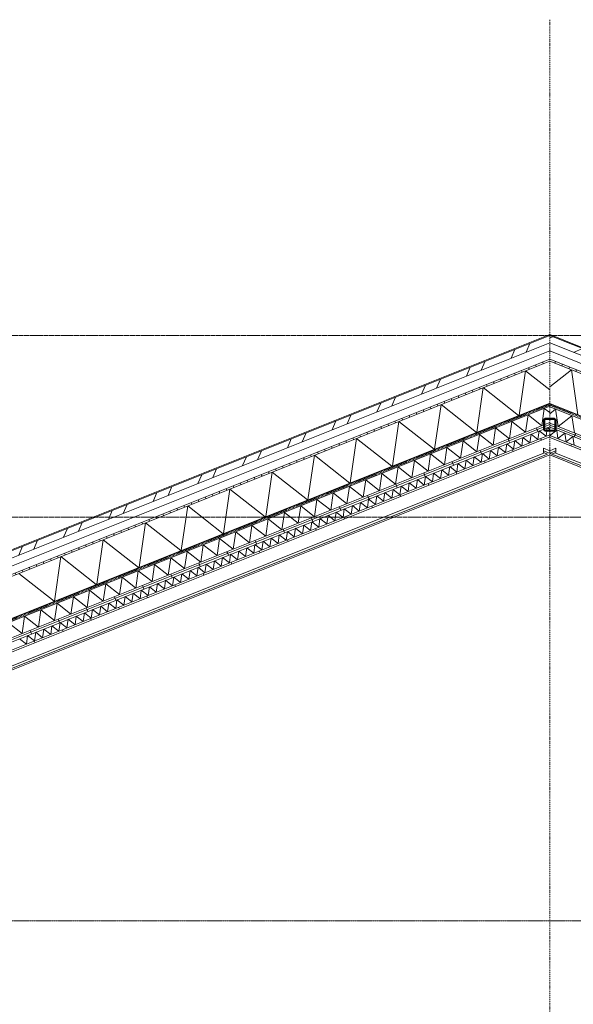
# Model space of a CAD drawing. Extents: x 0 to 92550, y 0 to 59400.
# Tile 55 of 105: x 32240 to 35895, y 18200 to 24700. Entities that reach past the tile are written whole.
import ezdxf
from ezdxf.xclip import XClip

# ---------------------------------------------------------------- set-up
doc = ezdxf.new("R2010")
doc.units = 0
doc.header["$MEASUREMENT"] = 0
doc.header["$XCLIPFRAME"] = 0
for name, pattern in [('Streep-punt fijn', [1251.000023, 626.000023, -312.5, 0, -312.5]), ('Streep-streepje', [1300, 1000, -100, 100, -100]), ('Streeplijn grof', [937.5, 625, -312.5]), ('Streeplijn ultragrof', [750, 500, -250])]:
    doc.linetypes.add(name, pattern=pattern)
for name, color, linetype in [('ZZ 27 Dakconstructie', 7, 'Continuous'), ('ZZ 28 HDC staalconstructies', 7, 'Continuous'), ('ZZ 41 Buitenwandafwerking gevelhout', 7, 'Continuous'), ('ZZ 45 Plafond verlaagd plafond algemeen', 7, 'Continuous'), ('ZZ 47 Dakafwerking metalen dakbedekking', 7, 'Continuous'), ('ZZ 47 Dakrandafwerking', 7, 'Continuous'), ('ZZ A Stramien', 7, 'Continuous'), ('ZZ B Bouwbesluitlijnen', 7, 'Continuous')]:
    doc.layers.add(name, color=color, linetype=linetype)
pattern_1 = [(68.1986, (5738.87, 11700), (-185.6953, 74.2781), [])]
pattern_2 = [(111.8014, (5738.87, 11700), (185.6953, 74.2781), [])]

# ---------------------------------------------------------------- blocks, each defined once
blk = doc.blocks.new('*X119')
at = {"layer": 'ZZ 27 Dakconstructie', "color": 7, "linetype": 'Continuous', "lineweight": 5, "ltscale": 0.01}
for q in [(35738.9, 22275.9), (35925.1, 22091.6)]:
    blk.add_line((35882.3, 22388.8), q, dxfattribs=at)
blk = doc.blocks.new('*X120')
at = {"layer": 'ZZ 45 Plafond verlaagd plafond algemeen', "color": 7, "linetype": 'Continuous', "lineweight": 5, "ltscale": 0.01}
for p, q in [((35778.3, 22128.8), (35738.9, 22097.8)), ((35778.3, 22128.8), (35794.8, 22014.5)), ((35885.5, 22085.9), (35794.8, 22014.5)), ((35885.5, 22085.9), (35902, 21971.7))]:
    blk.add_line(p, q, dxfattribs=at)
blk = doc.blocks.new('*X122')
at = {"layer": 'ZZ 45 Plafond verlaagd plafond algemeen', "color": 7, "linetype": 'Continuous', "lineweight": 5, "ltscale": 0.01}
for p, q in [((35785.5, 21991.3), (35740.1, 21955.6)), ((35785.5, 21991.3), (35793.7, 21934.2)), ((35738.9, 21964.5), (35740.1, 21955.6)), ((35839.1, 21969.9), (35793.7, 21934.2)), ((35839.1, 21969.9), (35847.4, 21912.7)), ((35892.7, 21948.4), (35847.4, 21912.7)), ((35892.7, 21948.4), (35901, 21891.3))]:
    blk.add_line(p, q, dxfattribs=at)
blk = doc.blocks.new('*X124')
at = {"layer": 'ZZ 45 Plafond verlaagd plafond algemeen', "color": 7, "linetype": 'Continuous', "lineweight": 5, "ltscale": 0.01}
for p, q in [((35687.1, 22019.4), (35703.6, 22133.7)), ((35738.9, 22106), (35703.6, 22133.7)), ((35472.7, 21933.7), (35489.2, 22048)), ((35579.9, 21976.6), (35489.2, 22048)), ((35579.9, 21976.6), (35596.4, 22090.8)), ((35687.1, 22019.4), (35596.4, 22090.8)), ((35365.5, 21890.8), (35381.9, 22005.1)), ((35472.7, 21933.7), (35381.9, 22005.1)), ((35151.1, 21805), (35167.5, 21919.3)), ((35258.3, 21847.9), (35167.5, 21919.3)), ((35258.3, 21847.9), (35274.7, 21962.2)), ((35365.5, 21890.8), (35274.7, 21962.2)), ((35043.8, 21762.1), (35060.3, 21876.4)), ((35151.1, 21805), (35060.3, 21876.4)), ((34829.4, 21676.4), (34845.9, 21790.7)), ((34936.6, 21719.3), (34845.9, 21790.7)), ((34936.6, 21719.3), (34953.1, 21833.5)), ((35043.8, 21762.1), (34953.1, 21833.5)), ((34722.2, 21633.5), (34738.7, 21747.8)), ((34829.4, 21676.4), (34738.7, 21747.8)), ((34507.8, 21547.7), (34524.3, 21662)), ((34615, 21590.6), (34524.3, 21662)), ((34615, 21590.6), (34631.5, 21704.9)), ((34722.2, 21633.5), (34631.5, 21704.9)), ((34400.6, 21504.8), (34417, 21619.1)), ((34507.8, 21547.7), (34417, 21619.1)), ((34186.2, 21419.1), (34202.6, 21533.3)), ((34293.4, 21461.9), (34202.6, 21533.3)), ((34293.4, 21461.9), (34309.8, 21576.2)), ((34400.6, 21504.8), (34309.8, 21576.2)), ((34078.9, 21376.2), (34095.4, 21490.5)), ((34186.2, 21419.1), (34095.4, 21490.5)), ((33864.5, 21290.4), (33881, 21404.7)), ((33971.7, 21333.3), (33881, 21404.7)), ((33971.7, 21333.3), (33988.2, 21447.6)), ((34078.9, 21376.2), (33988.2, 21447.6)), ((33757.3, 21247.5), (33773.8, 21361.8)), ((33864.5, 21290.4), (33773.8, 21361.8)), ((33542.9, 21161.8), (33559.4, 21276)), ((33650.1, 21204.6), (33559.4, 21276)), ((33650.1, 21204.6), (33666.6, 21318.9)), ((33757.3, 21247.5), (33666.6, 21318.9)), ((33328.5, 21076), (33344.9, 21190.3)), ((33435.7, 21118.9), (33344.9, 21190.3)), ((33435.7, 21118.9), (33452.1, 21233.2)), ((33542.9, 21161.8), (33452.1, 21233.2)), ((33221.3, 21033.1), (33237.7, 21147.4)), ((33328.5, 21076), (33237.7, 21147.4)), ((33006.8, 20947.3), (33023.3, 21061.6)), ((33114, 20990.2), (33023.3, 21061.6)), ((33114, 20990.2), (33130.5, 21104.5)), ((33221.3, 21033.1), (33130.5, 21104.5)), ((32899.6, 20904.4), (32916.1, 21018.7)), ((33006.8, 20947.3), (32916.1, 21018.7)), ((32685.2, 20818.7), (32701.7, 20933)), ((32792.4, 20861.6), (32701.7, 20933)), ((32792.4, 20861.6), (32808.9, 20975.9)), ((32899.6, 20904.4), (32808.9, 20975.9)), ((32578, 20775.8), (32594.5, 20890.1)), ((32685.2, 20818.7), (32594.5, 20890.1)), ((32363.6, 20690), (32380, 20804.3)), ((32470.8, 20732.9), (32380, 20804.3)), ((32470.8, 20732.9), (32487.2, 20847.2)), ((32578, 20775.8), (32487.2, 20847.2)), ((32256.4, 20647.1), (32272.8, 20761.4)), ((32363.6, 20690), (32272.8, 20761.4)), ((32256.4, 20647.1), (32165.6, 20718.5))]:
    blk.add_line(p, q, dxfattribs=at)
blk = doc.blocks.new('*X126')
at = {"layer": 'ZZ 45 Plafond verlaagd plafond algemeen', "color": 7, "linetype": 'Continuous', "lineweight": 5, "ltscale": 0.01}
for p, q in [((35661.4, 21928.4), (35669.6, 21985.5)), ((35715, 21949.8), (35669.6, 21985.5)), ((35715, 21949.8), (35720.2, 21986.2)), ((35500.5, 21864), (35508.8, 21921.2)), ((35554.2, 21885.5), (35508.8, 21921.2)), ((35554.2, 21885.5), (35562.4, 21942.6)), ((35607.8, 21906.9), (35562.4, 21942.6)), ((35607.8, 21906.9), (35616, 21964.1)), ((35661.4, 21928.4), (35616, 21964.1)), ((35339.7, 21799.7), (35348, 21856.9)), ((35393.3, 21821.2), (35348, 21856.9)), ((35393.3, 21821.2), (35401.6, 21878.3)), ((35446.9, 21842.6), (35401.6, 21878.3)), ((35446.9, 21842.6), (35455.2, 21899.7)), ((35500.5, 21864), (35455.2, 21899.7)), ((35178.9, 21735.4), (35187.1, 21792.5)), ((35232.5, 21756.8), (35187.1, 21792.5)), ((35232.5, 21756.8), (35240.8, 21814)), ((35286.1, 21778.3), (35240.8, 21814)), ((35286.1, 21778.3), (35294.4, 21835.4)), ((35339.7, 21799.7), (35294.4, 21835.4)), ((35018.1, 21671.1), (35026.3, 21728.2)), ((35071.7, 21692.5), (35026.3, 21728.2)), ((35071.7, 21692.5), (35079.9, 21749.6)), ((35125.3, 21713.9), (35079.9, 21749.6)), ((35125.3, 21713.9), (35133.5, 21771.1)), ((35178.9, 21735.4), (35133.5, 21771.1)), ((34857.3, 21606.7), (34865.5, 21663.9)), ((34910.9, 21628.2), (34865.5, 21663.9)), ((34910.9, 21628.2), (34919.1, 21685.3)), ((34964.5, 21649.6), (34919.1, 21685.3)), ((34964.5, 21649.6), (34972.7, 21706.8)), ((35018.1, 21671.1), (34972.7, 21706.8)), ((34696.5, 21542.4), (34704.7, 21599.5)), ((34750.1, 21563.8), (34704.7, 21599.5)), ((34750.1, 21563.8), (34758.3, 21621)), ((34803.7, 21585.3), (34758.3, 21621)), ((34803.7, 21585.3), (34811.9, 21642.4)), ((34857.3, 21606.7), (34811.9, 21642.4)), ((34535.6, 21478.1), (34543.9, 21535.2)), ((34589.3, 21499.5), (34543.9, 21535.2)), ((34589.3, 21499.5), (34597.5, 21556.7)), ((34642.9, 21521), (34597.5, 21556.7)), ((34642.9, 21521), (34651.1, 21578.1)), ((34696.5, 21542.4), (34651.1, 21578.1)), ((34374.8, 21413.7), (34383.1, 21470.9)), ((34428.4, 21435.2), (34383.1, 21470.9)), ((34428.4, 21435.2), (34436.7, 21492.3)), ((34482, 21456.6), (34436.7, 21492.3)), ((34482, 21456.6), (34490.3, 21513.8)), ((34535.6, 21478.1), (34490.3, 21513.8)), ((34160.4, 21328), (34168.6, 21385.1)), ((34214, 21349.4), (34168.6, 21385.1)), ((34214, 21349.4), (34222.2, 21406.6)), ((34267.6, 21370.9), (34222.2, 21406.6)), ((34267.6, 21370.9), (34275.9, 21428)), ((34321.2, 21392.3), (34275.9, 21428)), ((34321.2, 21392.3), (34329.5, 21449.5)), ((34374.8, 21413.7), (34329.5, 21449.5)), ((33999.6, 21263.7), (34007.8, 21320.8)), ((34053.2, 21285.1), (34007.8, 21320.8)), ((34053.2, 21285.1), (34061.4, 21342.2)), ((34106.8, 21306.5), (34061.4, 21342.2)), ((34106.8, 21306.5), (34115, 21363.7)), ((34160.4, 21328), (34115, 21363.7)), ((33838.8, 21199.3), (33847, 21256.5)), ((33892.4, 21220.8), (33847, 21256.5)), ((33892.4, 21220.8), (33900.6, 21277.9)), ((33946, 21242.2), (33900.6, 21277.9)), ((33946, 21242.2), (33954.2, 21299.4)), ((33999.6, 21263.7), (33954.2, 21299.4)), ((33678, 21135), (33686.2, 21192.1)), ((33731.6, 21156.4), (33686.2, 21192.1)), ((33731.6, 21156.4), (33739.8, 21213.6)), ((33785.2, 21177.9), (33739.8, 21213.6)), ((33785.2, 21177.9), (33793.4, 21235)), ((33838.8, 21199.3), (33793.4, 21235)), ((33517.1, 21070.7), (33525.4, 21127.8)), ((33570.7, 21092.1), (33525.4, 21127.8)), ((33570.7, 21092.1), (33579, 21149.3)), ((33624.3, 21113.6), (33579, 21149.3)), ((33624.3, 21113.6), (33632.6, 21170.7)), ((33678, 21135), (33632.6, 21170.7)), ((33356.3, 21006.3), (33364.6, 21063.5)), ((33409.9, 21027.8), (33364.6, 21063.5)), ((33409.9, 21027.8), (33418.2, 21084.9)), ((33463.5, 21049.2), (33418.2, 21084.9)), ((33463.5, 21049.2), (33471.8, 21106.4)), ((33517.1, 21070.7), (33471.8, 21106.4)), ((33195.5, 20942), (33203.7, 20999.2)), ((33249.1, 20963.5), (33203.7, 20999.2)), ((33249.1, 20963.5), (33257.3, 21020.6)), ((33302.7, 20984.9), (33257.3, 21020.6)), ((33302.7, 20984.9), (33310.9, 21042)), ((33356.3, 21006.3), (33310.9, 21042)), ((33034.7, 20877.7), (33042.9, 20934.8)), ((33088.3, 20899.1), (33042.9, 20934.8)), ((33088.3, 20899.1), (33096.5, 20956.3)), ((33141.9, 20920.6), (33096.5, 20956.3)), ((33141.9, 20920.6), (33150.1, 20977.7)), ((33195.5, 20942), (33150.1, 20977.7)), ((32873.9, 20813.4), (32882.1, 20870.5)), ((32927.5, 20834.8), (32882.1, 20870.5)), ((32927.5, 20834.8), (32935.7, 20892)), ((32981.1, 20856.3), (32935.7, 20892)), ((32981.1, 20856.3), (32989.3, 20913.4)), ((33034.7, 20877.7), (32989.3, 20913.4)), ((32713.1, 20749), (32721.3, 20806.2)), ((32766.7, 20770.5), (32721.3, 20806.2)), ((32766.7, 20770.5), (32774.9, 20827.6)), ((32820.3, 20791.9), (32774.9, 20827.6)), ((32820.3, 20791.9), (32828.5, 20849.1)), ((32873.9, 20813.4), (32828.5, 20849.1)), ((32552.2, 20684.7), (32560.5, 20741.9)), ((32605.8, 20706.2), (32560.5, 20741.9)), ((32605.8, 20706.2), (32614.1, 20763.3)), ((32659.4, 20727.6), (32614.1, 20763.3)), ((32659.4, 20727.6), (32667.7, 20784.7)), ((32713.1, 20749), (32667.7, 20784.7)), ((32391.4, 20620.4), (32399.7, 20677.5)), ((32445, 20641.8), (32399.7, 20677.5)), ((32445, 20641.8), (32453.3, 20699)), ((32498.6, 20663.3), (32453.3, 20699)), ((32498.6, 20663.3), (32506.9, 20720.4)), ((32552.2, 20684.7), (32506.9, 20720.4)), ((32284.2, 20577.5), (32238.8, 20613.2)), ((32284.2, 20577.5), (32292.4, 20634.6)), ((32337.8, 20598.9), (32292.4, 20634.6)), ((32337.8, 20598.9), (32346, 20656.1)), ((32391.4, 20620.4), (32346, 20656.1))]:
    blk.add_line(p, q, dxfattribs=at)
blk = doc.blocks.new('*X127')
at = {"layer": 'ZZ 45 Plafond verlaagd plafond algemeen', "color": 7, "linetype": 'Continuous', "lineweight": 5, "ltscale": 0.01}
for p in [(35720.9, 21991.2), (35738.9, 21994.6)]:
    blk.add_line(p, (35723.2, 22007), dxfattribs=at)
blk = doc.blocks.new('*X142')
at = {"layer": 'ZZ 27 Dakconstructie', "color": 7, "linetype": 'Continuous', "lineweight": 5, "ltscale": 0.01}
for p, q in [((35536.9, 22088.6), (35579.3, 22382.3)), ((35738.9, 22256.8), (35579.3, 22382.3)), ((35258.2, 21977.1), (35300.5, 22270.8)), ((35533.7, 22087.3), (35300.5, 22270.8)), ((34979.4, 21865.6), (35021.8, 22159.3)), ((35255, 21975.8), (35021.8, 22159.3)), ((34700.7, 21754.1), (34743, 22047.8)), ((34976.2, 21864.3), (34743, 22047.8)), ((34421.9, 21642.6), (34464.3, 21936.3)), ((34697.5, 21752.8), (34464.3, 21936.3)), ((34143.2, 21531.1), (34185.5, 21824.8)), ((34418.7, 21641.3), (34185.5, 21824.8)), ((33864.4, 21419.6), (33906.8, 21713.3)), ((34140, 21529.8), (33906.8, 21713.3)), ((33585.7, 21308.1), (33628, 21601.8)), ((33861.2, 21418.3), (33628, 21601.8)), ((33307, 21196.6), (33349.3, 21490.3)), ((33582.5, 21306.8), (33349.3, 21490.3)), ((33028.2, 21085.1), (33070.5, 21378.8)), ((33303.7, 21195.3), (33070.5, 21378.8)), ((32749.5, 20973.6), (32791.8, 21267.3)), ((33025, 21083.8), (32791.8, 21267.3)), ((32470.7, 20862.1), (32513, 21155.8)), ((32746.2, 20972.3), (32513, 21155.8)), ((32467.5, 20860.8), (32234.3, 21044.3))]:
    blk.add_line(p, q, dxfattribs=at)
blk = doc.blocks.new('Drawing_2_2', base_point=(5738.9, 11700))
at = {"layer": 'ZZ 27 Dakconstructie', "linetype": 'Continuous', "lineweight": 0, "true_color": 0x000000}
h = blk.add_hatch(dxfattribs=at)
h.set_pattern_fill('325_Hout_plaatmateriaal__BF', color=18, style=0, pattern_type=2)
h.set_pattern_definition([(111.80141, (5738.867, 11700), (46.423835, 18.56953), [])])
h.paths.add_polyline_path([(28638.9, 19619.1), (28638.9, 19606.2), (35738.9, 22446.2), (35738.9, 22459.1)])
h = blk.add_hatch(dxfattribs=at)
h.set_pattern_fill('325_Hout_plaatmateriaal__BF', color=18, style=0, pattern_type=2)
h.set_pattern_definition([(68.19859, (5738.867, 11700), (-46.423835, 18.569534), [])])
h.paths.add_polyline_path([(35738.9, 22446.2), (42838.9, 19606.2), (42838.9, 19619.1), (35738.9, 22459.1)])
at = {"layer": 'ZZ 28 HDC staalconstructies', "linetype": 'Continuous', "lineweight": 0, "true_color": 0x000000}
h = blk.add_hatch(dxfattribs=at)
h.set_pattern_fill('515_Staal_0002', color=18, style=0, pattern_type=2)
h.set_pattern_definition([(135, (5738.87, 11700), (159.099, 159.099), []), (135, (5685.83, 11646.97), (159.099, 159.099), [])])
h.paths.add_polyline_path([(35775.9, 22063.2), (35768.9, 22066.2), (35708.9, 22066.2), (35701.8, 22063.2), (35698.9, 22056.2), (35698.9, 21996.2), (35701.8, 21989.1), (35708.9, 21986.2), (35768.9, 21986.2), (35775.9, 21989.1), (35778.9, 21996.2), (35778.9, 22056.2)])
h.paths.add_polyline_path([(35768.9, 22061.2), (35772.4, 22059.7), (35773.9, 22056.2), (35773.9, 21996.2), (35772.4, 21992.6), (35768.9, 21991.2), (35708.9, 21991.2), (35705.3, 21992.6), (35703.9, 21996.2), (35703.9, 22056.2), (35705.3, 22059.7), (35708.9, 22061.2)], flags=0)
at = {"layer": 'ZZ 45 Plafond verlaagd plafond algemeen', "linetype": 'Continuous', "lineweight": 0, "true_color": 0x000000}
h = blk.add_hatch(dxfattribs=at)
h.set_pattern_fill('930_Lijnen_vert_200_0002', color=18, style=0, pattern_type=2)
h.set_pattern_definition(pattern_2)
h.paths.add_polyline_path([(35703.9, 22026.1), (35703.9, 22012.7), (35738.9, 22026.7), (35738.9, 22040.1)])
h = blk.add_hatch(dxfattribs=at)
h.set_pattern_fill('930_Lijnen_vert_200_0002', color=18, style=0, pattern_type=2)
h.set_pattern_definition(pattern_1)
h.paths.add_polyline_path([(35773.9, 22022.9), (35738.9, 22036.9), (35738.9, 22023.4), (35773.9, 22009.4)])
h = blk.add_hatch(dxfattribs=at)
h.set_pattern_fill('930_Lijnen_vert_200_0002', color=18, style=0, pattern_type=2)
h.set_pattern_definition(pattern_2)
h.paths.add_polyline_path([(28523.9, 19140.7), (35698.9, 22010.7), (35698.9, 22024.1), (28523.9, 19154.1)])
h = blk.add_hatch(dxfattribs=at)
h.set_pattern_fill('930_Lijnen_vert_200_0002', color=18, style=0, pattern_type=2)
h.set_pattern_definition(pattern_2)
h.paths.add_polyline_path([(28523.9, 19127.2), (35698.9, 21997.2), (35698.9, 22010.7), (28523.9, 19140.7)])
h = blk.add_hatch(dxfattribs=at)
h.set_pattern_fill('930_Lijnen_vert_200_0002', color=18, style=0, pattern_type=2)
h.set_pattern_definition(pattern_2)
h.paths.add_polyline_path([(35703.9, 22012.7), (35703.9, 21999.2), (35738.9, 22013.2), (35738.9, 22026.7)])
h = blk.add_hatch(dxfattribs=at)
h.set_pattern_fill('930_Lijnen_vert_200_0002', color=18, style=0, pattern_type=2)
h.set_pattern_definition(pattern_1)
h.paths.add_polyline_path([(35773.9, 22009.4), (35738.9, 22023.4), (35738.9, 22010), (35773.8, 21996)])
h = blk.add_hatch(dxfattribs=at)
h.set_pattern_fill('930_Lijnen_vert_200_0002', color=18, style=0, pattern_type=2)
h.set_pattern_definition(pattern_1)
h.paths.add_polyline_path([(35778.9, 21996.2), (35778.1, 21994.3), (42893.9, 19148), (42893.9, 19161.4), (35778.9, 22007.4)])
h = blk.add_hatch(dxfattribs=at)
h.set_pattern_fill('930_Lijnen_vert_200_0002', color=18, style=0, pattern_type=2)
h.set_pattern_definition(pattern_1)
h.paths.add_polyline_path([(35778.9, 22020.9), (35778.9, 22007.4), (42893.9, 19161.4), (42893.9, 19174.9)])
h = blk.add_hatch(dxfattribs=at)
h.set_pattern_fill('930_Lijnen_vert_200_0002', color=18, style=0, pattern_type=2)
h.set_pattern_definition(pattern_2)
h.paths.add_polyline_path([(28523.9, 19059.4), (35738.9, 21945.4), (35738.9, 21959.4), (28523.9, 19073.4)])
h = blk.add_hatch(dxfattribs=at)
h.set_pattern_fill('930_Lijnen_vert_200_0002', color=18, style=0, pattern_type=2)
h.set_pattern_definition(pattern_1)
h.paths.add_polyline_path([(35738.9, 21942.1), (42893.9, 19080.1), (42893.9, 19094.1), (35738.9, 21956.1)])
at = {"layer": 'ZZ 47 Dakafwerking metalen dakbedekking', "linetype": 'Continuous', "lineweight": 0, "true_color": 0x000000}
h = blk.add_hatch(dxfattribs=at)
h.set_pattern_fill('515_Staal_0002', color=18, style=0, pattern_type=2)
h.set_pattern_definition([(66.8014, (5738.87, 11700), (-206.8076, 88.6318), []), (66.8014, (5669.93, 11729.54), (-206.8076, 88.6318), [])])
h.paths.add_polyline_path([(35738.9, 22615.3), (28529.3, 19731.5), (28546, 19689.7), (35738.9, 22566.8)])
h = blk.add_hatch(dxfattribs=at)
h.set_pattern_fill('515_Staal_0002', color=18, style=0, pattern_type=2)
h.set_pattern_definition([(23.1986, (5738.87, 11700), (-88.6318, 206.8076), []), (23.1986, (5709.32, 11768.94), (-88.6318, 206.8076), [])])
h.paths.add_polyline_path([(35738.9, 22615.3), (35738.9, 22566.8), (42931.7, 19689.7), (42948.4, 19731.5)])
at = {"layer": 'ZZ 27 Dakconstructie', "color": 7, "linetype": 'Continuous', "lineweight": 9, "ltscale": 0.01}
for p, q in [((35738.9, 22513), (28638.9, 19673)), ((35738.9, 22513), (42838.9, 19673)), ((35738.9, 22459.1), (28638.9, 19619.1)), ((35738.9, 22446.2), (28638.9, 19606.2)), ((35738.9, 22459.1), (42838.9, 19619.1)), ((35738.9, 22446.2), (42838.9, 19606.2)), ((35738.9, 22166.2), (28638.9, 19326.2))]:
    blk.add_line(p, q, dxfattribs=at)
at = {"layer": 'ZZ 28 HDC staalconstructies', "color": 7, "linetype": 'Continuous', "lineweight": 5, "ltscale": 0.01}
for p, q in [((28582.9, 18992.1), (35704.3, 21840.7)), ((35738.9, 21854.5), (35698.9, 21870.5)), ((35698.9, 21862.4), (35698.9, 21870.5)), ((35698.9, 21856.5), (35698.9, 21862.4)), ((35698.9, 21854.4), (35698.9, 21856.5)), ((42893.9, 18976.4), (35698.9, 21854.4)), ((35698.9, 21842.8), (35698.9, 21854.4)), ((35724.5, 21832.6), (35698.9, 21842.8)), ((35738.9, 21854.5), (35778.9, 21870.5)), ((35738.9, 21846.4), (35738.9, 21854.5)), ((35738.9, 21838.4), (35778.9, 21854.4)), ((35738.9, 21840.5), (35738.9, 21846.4)), ((35738.9, 21838.4), (35738.9, 21840.5)), ((35753.3, 21832.6), (35778.9, 21842.8)), ((42893.9, 18992.5), (35773.5, 21840.7)), ((35778.9, 21870.5), (35778.9, 21862.4)), ((35778.9, 21862.4), (35778.9, 21856.5)), ((35778.9, 21856.5), (35778.9, 21854.4)), ((35778.9, 21854.4), (35778.9, 21842.8)), ((28582.9, 18976), (35724.5, 21832.6)), ((28582.9, 18964.4), (35738.9, 21826.8)), ((35738.9, 21838.4), (35753.3, 21832.6)), ((42893.9, 18964.8), (35738.9, 21826.8))]:
    blk.add_line(p, q, dxfattribs=at)
at = {"layer": 'ZZ 28 HDC staalconstructies', "color": 7, "linetype": 'Continuous', "lineweight": 25, "ltscale": 0.01, "flags": 128}
for points in [[(35701.8, 22063.2), (35698.9, 22056.2), (35698.9, 21996.2), (35701.8, 21989.1)], [(35775.9, 22063.2), (35768.9, 22066.2), (35708.9, 22066.2), (35701.8, 22063.2)], [(35705.3, 22059.7), (35703.9, 22056.2), (35703.9, 21996.2), (35705.3, 21992.6)], [(35772.4, 22059.7), (35768.9, 22061.2), (35708.9, 22061.2), (35705.3, 22059.7)], [(35772.4, 22059.7), (35773.9, 22056.2), (35773.9, 21996.2), (35772.4, 21992.6)], [(35775.9, 22063.2), (35778.9, 22056.2), (35778.9, 21996.2), (35775.9, 21989.1)], [(35701.8, 21989.1), (35708.9, 21986.2), (35768.9, 21986.2), (35775.9, 21989.1)], [(35705.3, 21992.6), (35708.9, 21991.2), (35768.9, 21991.2), (35772.4, 21992.6)]]:
    blk.add_lwpolyline(points, dxfattribs=at)
at = {"layer": 'ZZ 41 Buitenwandafwerking gevelhout', "color": 7, "linetype": 'Streeplijn ultragrof', "lineweight": 5, "ltscale": 0.01}
for p, q in [((7788.9, 22615.3), (62238.9, 22615.3)), ((7788.9, 21415.3), (62238.9, 21415.3))]:
    blk.add_line(p, q, dxfattribs=at)
at = {"layer": 'ZZ 41 Buitenwandafwerking gevelhout', "color": 7, "linetype": 'Streep-streepje', "lineweight": 15, "ltscale": 0.01}
blk.add_line((7788.9, 18750), (62238.9, 18750), dxfattribs=at)
at = {"layer": 'ZZ 45 Plafond verlaagd plafond algemeen', "color": 7, "linetype": 'Continuous', "lineweight": 9, "ltscale": 0.01}
for p, q in [((35738.9, 22169.4), (28523.9, 19283.4)), ((35738.9, 22147.8), (28523.9, 19261.8)), ((35738.9, 22147.8), (35738.9, 22144.6)), ((35738.9, 22144.6), (42893.9, 19282.6)), ((35738.9, 22040.1), (28523.9, 19154.1)), ((35738.9, 22040.1), (35738.9, 22036.9)), ((35738.9, 22036.9), (42893.9, 19174.9)), ((35738.9, 22026.7), (28523.9, 19140.7)), ((35738.9, 22013.2), (28523.9, 19127.2)), ((35738.9, 22023.4), (42893.9, 19161.4)), ((35738.9, 22013.2), (35738.9, 22010)), ((35738.9, 22010), (42893.9, 19148)), ((35738.9, 21959.4), (28523.9, 19073.4)), ((35738.9, 21945.4), (28523.9, 19059.4)), ((35738.9, 21959.4), (35738.9, 21956.1)), ((35738.9, 21956.1), (42893.9, 19094.1)), ((35738.9, 21945.4), (35738.9, 21942.1)), ((35738.9, 21942.1), (42893.9, 19080.1))]:
    blk.add_line(p, q, dxfattribs=at)
at = {"layer": 'ZZ 45 Plafond verlaagd plafond algemeen', "color": 7, "linetype": 'Continuous', "lineweight": 5, "ltscale": 0.01}
blk.add_line((35738.9, 22169.4), (35738.9, 22166.2), dxfattribs=at)
at = {"layer": 'ZZ 45 Plafond verlaagd plafond algemeen', "color": 7, "linetype": 'Continuous', "lineweight": 9, "ltscale": 0.01, "flags": 128}
blk.add_lwpolyline([(35738.9, 22166.2), (42838.9, 19326.2), (42872.9, 19312.6), (42893.9, 19304.2)], dxfattribs=at)
at = {"layer": 'ZZ 47 Dakafwerking metalen dakbedekking', "color": 7, "linetype": 'Continuous', "lineweight": 9, "ltscale": 0.01}
for p, q in [((35738.9, 22615.3), (28529.3, 19731.5)), ((35738.9, 22566.8), (28638.9, 19726.8)), ((35738.9, 22615.3), (42948.4, 19731.5)), ((35738.9, 22566.8), (42838.9, 19726.8))]:
    blk.add_line(p, q, dxfattribs=at)
at = {"layer": 'ZZ 47 Dakrandafwerking', "color": 7, "linetype": 'Continuous', "lineweight": 5, "ltscale": 0.01}
for p in [(28887.2, 19880), (39257.9, 21213)]:
    blk.add_line(p, (35738.9, 22620.7), dxfattribs=at)
at = {"layer": 'ZZ A Stramien', "color": 7, "linetype": 'Streep-punt fijn', "lineweight": 9, "ltscale": 0.01}
for q in [(35738.9, 24700), (35738.9, 9700)]:
    blk.add_line((35738.9, 24200), q, dxfattribs=at)
at = {"layer": 'ZZ B Bouwbesluitlijnen', "color": 1, "linetype": 'Streeplijn grof', "lineweight": 35, "ltscale": 0.01}
for p, q in [((28238.9, 19158.1), (35738.9, 22158.1)), ((35738.9, 22158.1), (43238.9, 19158.1))]:
    blk.add_line(p, q, dxfattribs=at)
at = {"layer": 'ZZ 41 Buitenwandafwerking gevelhout', "color": 7, "linetype": 'Continuous', "lineweight": 25, "ltscale": 0.01}
for name in ['*X142', '*X119', '*X124', '*X120', '*X126', '*X127', '*X122']:
    blk.add_blockref(name, (0, 0), dxfattribs=at)

msp = doc.modelspace()

# ---------------------------------------------------------------- block references
at = {"color": 7, "linetype": 'Continuous', "lineweight": 25, "ltscale": 0.01}
ref = msp.add_blockref('Drawing_2_2', (5738.9, 11700), dxfattribs=at)
XClip(ref).set_block_clipping_path([(7788.8666666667, 8700), (63337.9746950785, 24700)])

doc.saveas('drawing.dxf')
